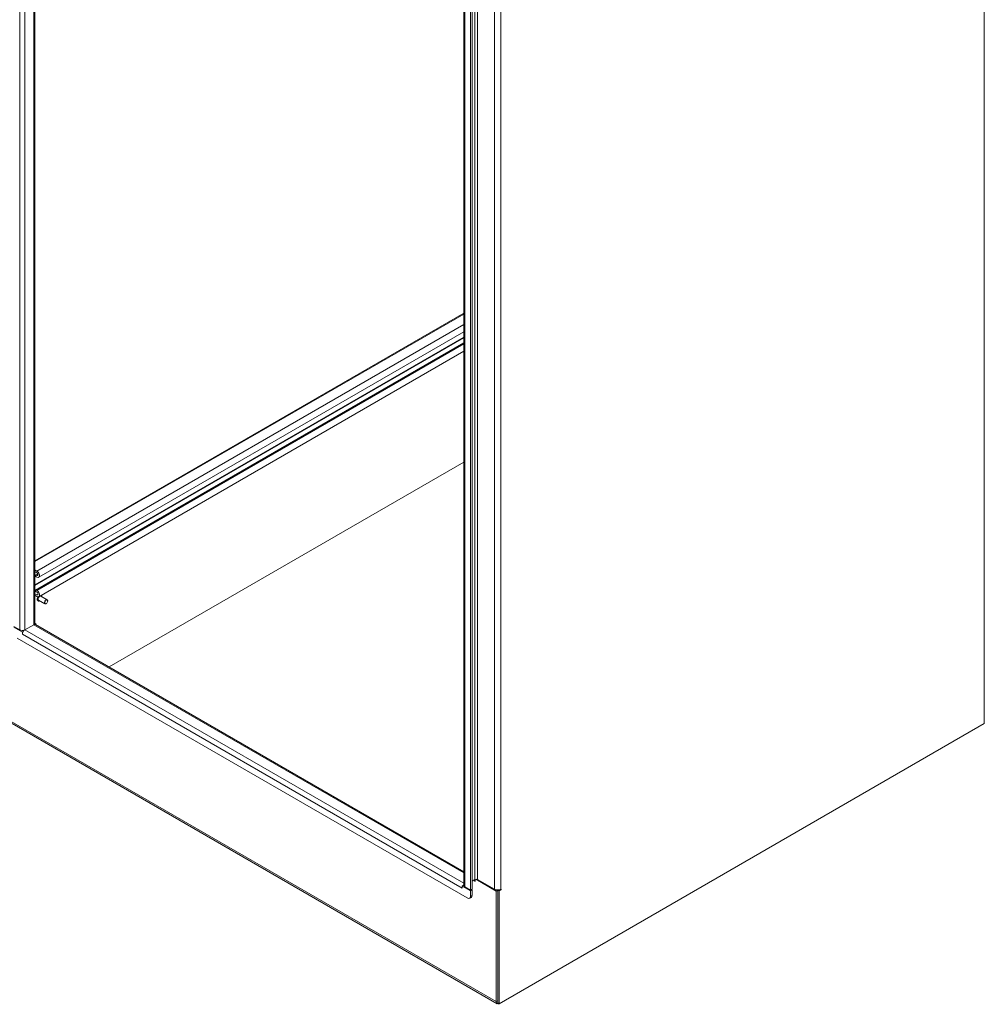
# Model space of a CAD drawing. Header units: inches. Extents: x 16 to 427, y 4 to 276.
# Tile 108 of 111: x 392 to 426, y 182 to 217. Entities that reach past the tile are written whole.
import ezdxf

# ---------------------------------------------------------------- set-up
doc = ezdxf.new("R2010")
doc.units = ezdxf.units.IN
doc.header["$LTSCALE"] = 26
doc.header["$MEASUREMENT"] = 0
doc.layers.add('Visible (ANSI)', color=7, linetype='Continuous', lineweight=5)
doc.layers.add('Visible Narrow (ANSI)', color=7, linetype='Continuous', lineweight=5)

msp = doc.modelspace()

# ---------------------------------------------------------------- linework, layer by layer
at = {"layer": 'Visible (ANSI)'}
for p, q in [((426.3238, 191.6377), (426.3238, 241.8726)), ((392.3189, 239.0924), (392.3189, 195.2341)), ((407.6807, 185.8479), (407.6807, 230.1877)), ((407.9276, 230.0166), (407.9276, 185.6734)), ((407.977, 230.0451), (407.977, 185.7019)), ((407.6807, 206.3347), (392.3189, 197.4656)), ((407.6807, 205.6649), (392.4569, 196.8754)), ((407.6807, 205.2745), (392.3465, 196.4213)), ((407.6807, 204.9722), (392.4569, 196.1827)), ((407.6807, 200.9986), (394.9798, 193.6657)), ((394.9798, 193.6657), (407.6807, 200.9986)), ((392.3189, 197.1387), (392.391, 197.097)), ((392.391, 197.0378), (392.3189, 197.0795)), ((392.4231, 197.002), (392.3469, 196.958)), ((392.365, 196.9562), (392.391, 196.9412)), ((392.391, 196.8819), (392.365, 196.897)), ((392.3647, 196.4195), (392.391, 196.4043)), ((392.3189, 196.2901), (392.391, 196.2484)), ((392.391, 196.1892), (392.3189, 196.2309)), ((392.391, 196.3451), (392.3647, 196.3603)), ((392.6757, 195.9261), (392.4523, 196.0551)), ((392.7612, 196.0742), (392.5378, 196.2032)), ((392.5488, 196.2312), (392.5457, 196.2331)), ((392.4335, 196.0316), (392.4304, 196.0334)), ((392.7261, 195.9347), (392.7185, 195.9303)), ((392.7789, 196.0263), (392.7789, 196.0351)), ((391.7765, 194.9982), (391.5688, 195.1181)), ((391.8711, 194.9151), (391.5688, 195.0896)), ((391.9659, 194.9982), (392.2796, 195.1794)), ((392.2796, 195.1794), (391.9659, 194.9982)), ((392.3033, 195.1896), (392.298, 195.1926)), ((392.3592, 195.2143), (392.3189, 195.2376)), ((392.3211, 195.1923), (392.3592, 195.2143)), ((392.3466, 195.186), (407.6807, 186.3329)), ((392.3592, 195.1787), (392.3592, 195.2143)), ((407.8067, 185.394), (391.6897, 194.6991)), ((391.8649, 194.9757), (391.9124, 194.9482)), ((391.9022, 194.9331), (391.8711, 194.9151)), ((391.8711, 194.8341), (391.8711, 194.9151)), ((391.8712, 194.8342), (391.8711, 194.8341)), ((391.8712, 194.8341), (391.8711, 194.8341)), ((391.8712, 194.8341), (391.8712, 194.8342)), ((408.8805, 181.6065), (391.5016, 191.6403)), ((408.9448, 181.604), (426.3238, 191.6377)), ((407.6253, 185.8194), (407.6747, 185.8479)), ((407.6747, 185.8479), (407.6809, 185.8443)), ((407.977, 185.994), (408.083, 186.0553)), ((408.0942, 186.0604), (408.0942, 185.9919)), ((408.8461, 185.6386), (408.1087, 186.0643)), ((408.7781, 185.7064), (408.1737, 186.0553)), ((407.6252, 185.7385), (407.6252, 185.7386)), ((407.6253, 185.7384), (407.6252, 185.7385)), ((407.6253, 185.7385), (407.6252, 185.7385)), ((407.9276, 185.6449), (407.6253, 185.8194)), ((407.6253, 185.8194), (407.6253, 185.7384)), ((407.9276, 185.6734), (407.7199, 185.7933)), ((407.977, 185.7019), (407.9276, 185.6734)), ((407.977, 185.6734), (407.9276, 185.6449)), ((407.9276, 185.6449), (407.9276, 185.4639)), ((407.9523, 185.6876), (407.977, 185.6734)), ((407.977, 185.6734), (407.977, 185.4924)), ((408.8461, 185.6386), (408.8955, 185.6671)), ((408.8461, 185.6386), (408.8461, 181.6825)), ((408.8955, 185.6671), (408.8748, 185.679)), ((408.8955, 185.6781), (408.8958, 185.6783)), ((408.9448, 185.6496), (408.8955, 185.6781)), ((408.8955, 185.6781), (408.8955, 181.6325)), ((408.8955, 185.6671), (408.8955, 181.711)), ((409.0129, 185.6889), (408.9448, 185.6496)), ((408.9448, 185.6496), (408.9448, 181.604)), ((407.9415, 185.4141), (407.8922, 185.3856)), ((408.9448, 181.604), (408.8955, 181.6325))]:
    msp.add_line(p, q, dxfattribs=at)
for centre, major_axis, start_param, end_param in [((392.365, 196.9266), (-0.0181, 0.0314), 5.4977871, 8.6393798), ((392.391, 196.9895), (0.0659, -0.1141), 5.4977871, 8.6393798), ((392.391, 196.9895), (0.0296, -0.0513), 5.4977871, 8.6393798), ((392.3647, 196.3899), (-0.0181, 0.0314), 5.4977871, 8.6393798), ((392.391, 196.2968), (0.0659, -0.1141), 5.4977871, 8.6393798), ((392.391, 196.2968), (0.0296, -0.0513), 5.4977871, 8.6393798), ((392.495, 196.1292), (-0.0428, -0.0741), 3.1415927, 6.2831853), ((392.7185, 196.0002), (0.0428, 0.0741), 5.4977871, 10.2101761), ((391.8712, 195.0529), (-0.1339, 0), 0.7853982, 2.3561945), ((391.9659, 194.8889), (0.067, 0.116), 0.7853982, 2.3561945), ((392.1849, 195.2341), (0.1339, 0), 5.4977871, 6.2831853), ((392.2796, 195.07), (0.067, 0.116), 0, 0.7853982), ((407.7199, 185.7933), (0.067, 0.116), 1.2124767, 1.5254377), ((407.8146, 185.8479), (-0.1339, 0), 0, 0.7853982), ((408.0337, 185.9744), (0.0321, 0.0556), 5.4977871, 7.0685835), ((408.0866, 185.9962), (0.00535, -0.00926), 3.9269908, 7.0685835), ((408.1284, 186.0291), (0.0641, 0), 0.7853982, 2.3561945), ((407.7199, 185.7933), (0.067, 0.116), 2.3109864, 2.3561945), ((407.856, 185.5622), (0.0855, -0.1481), 0, 0.7853982), ((408.8955, 185.7741), (-0.166, 0), 0.7853982, 2.3561945), ((409.0129, 185.6976), (0.00535, 0.00926), 3.9269908, 7.0685835), ((407.8067, 185.5337), (0.0855, -0.1481), 5.4977871, 7.0685835), ((408.9635, 181.7503), (-0.083, -0.1438), 5.4977871, 6.8931372)]:
    msp.add_ellipse(centre, major_axis=major_axis, ratio=0.5773503, start_param=start_param, end_param=end_param, dxfattribs=at)
msp.add_ellipse((392.7261, 195.9958), major_axis=(0.0374, 0.0648), ratio=0.5773503, dxfattribs=at)
for points, knots in [([(392.4304, 196.0334), (392.4242, 196.0369), (392.419, 196.0421), (392.4108, 196.055), (392.4079, 196.063), (392.4046, 196.0811), (392.4045, 196.0914), (392.407, 196.113), (392.4097, 196.1244), (392.4176, 196.1469), (392.4228, 196.1581), (392.4306, 196.1714), (392.4322, 196.174), (392.4338, 196.1765)], [1.2293799, 1.2293799, 1.2293799, 1.2293799, 1.5222873, 1.5222873, 1.8311632, 1.8311632, 2.1569683, 2.1569683, 2.4849184, 2.4849184, 2.8115399, 2.8115399, 2.8925369, 2.8925369, 2.8925369, 2.8925369]), ([(392.5488, 196.2312), (392.555, 196.2277), (392.5602, 196.2225), (392.5684, 196.2096), (392.5713, 196.2016), (392.5735, 196.1894), (392.5739, 196.1859), (392.5741, 196.1823)], [4.37097256, 4.37097256, 4.37097256, 4.37097256, 4.66387991, 4.66387991, 4.97275585, 4.97275585, 5.09153939, 5.09153939, 5.09153939, 5.09153939]), ([(392.4886, 196.0341), (392.4847, 196.0322), (392.4808, 196.0305), (392.4681, 196.0263), (392.4594, 196.0251), (392.4449, 196.0266), (392.4389, 196.0285), (392.4335, 196.0316)], [6.79199839, 6.79199839, 6.79199839, 6.79199839, 6.93389332, 6.93389332, 7.25909007, 7.25909007, 7.51256522, 7.51256522, 7.51256522, 7.51256522])]:
    msp.add_open_spline(points, degree=3, knots=knots, dxfattribs=at)
msp.add_open_spline([(392.5449, 196.2335), (392.5451, 196.2334), (392.5454, 196.2332), (392.5457, 196.2331)], degree=3, dxfattribs=at)
at = {"layer": 'Visible Narrow (ANSI)'}
for p, q in [((391.7765, 194.9982), (391.7765, 239.3415)), ((391.9659, 239.2962), (391.9659, 194.9982)), ((392.2796, 195.1794), (392.2796, 239.1151)), ((408.083, 186.0553), (408.083, 230.3986)), ((408.1737, 230.3986), (408.1737, 186.0553)), ((407.7199, 230.1365), (407.7199, 185.7933)), ((408.7781, 185.7064), (408.7781, 230.0496)), ((409.0129, 230.0496), (409.0129, 185.7064)), ((407.6807, 206.3058), (392.3189, 197.4366)), ((407.6807, 205.9245), (392.391, 197.097)), ((407.6807, 205.4784), (392.3189, 196.6093)), ((407.6807, 205.4572), (392.3189, 196.588)), ((407.6807, 205.2622), (392.3647, 196.4195)), ((407.6807, 205.2318), (392.391, 196.4043)), ((392.4275, 196.9922), (392.365, 196.9562)), ((392.4329, 196.9653), (392.391, 196.9412)), ((392.4329, 196.2726), (392.391, 196.2484)), ((391.9659, 194.9982), (407.6807, 185.9253)), ((407.6807, 186.2876), (392.2796, 195.1794)), ((407.6252, 185.7386), (391.8712, 194.8342)), ((391.4672, 191.7163), (408.8461, 181.6825)), ((408.0337, 186.0268), (408.079, 186.0006)), ((408.079, 186.0006), (408.0942, 186.0093)), ((407.6253, 185.7386), (407.6252, 185.7386)), ((407.977, 185.4924), (407.9276, 185.4639)), ((408.9968, 185.6982), (409.0129, 185.6889)), ((408.8461, 181.6825), (408.8955, 181.711))]:
    msp.add_line(p, q, dxfattribs=at)
for centre, major_axis, start_param, end_param in [((392.488, 196.1332), (-0.0576, -0.0998), 4.6085233, 6.2831853), ((392.4912, 196.1314), (-0.0576, -0.0998), 4.5836154, 6.2831853), ((392.495, 196.1292), (-0.0549, -0.0951), 4.4914324, 6.9612053), ((392.495, 196.1292), (0.0549, 0.0951), 5.6051653, 6.5001878), ((392.4912, 196.1314), (0.0576, 0.0998), 0, 0.0706759), ((392.488, 196.1332), (0.0576, 0.0998), 0, 0.0136601)]:
    msp.add_ellipse(centre, major_axis=major_axis, ratio=0.5773503, start_param=start_param, end_param=end_param, dxfattribs=at)

doc.saveas('drawing.dxf')
